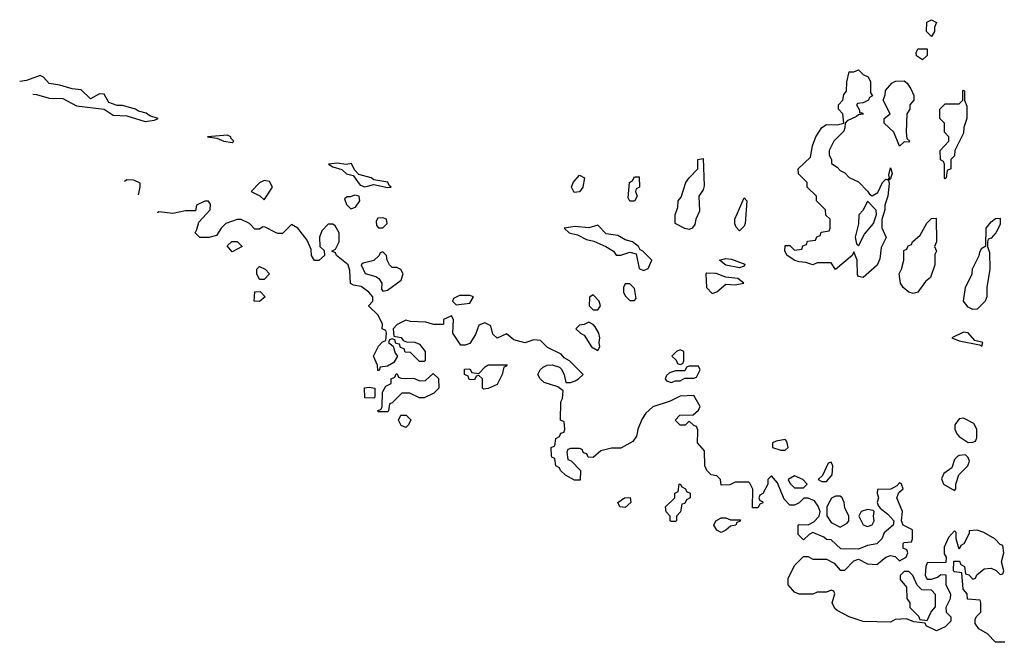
# Model space of a CAD drawing. Header units: inches. Extents: x 2789275 to 2951659, y 860290 to 1033804.
# Tile 43 of 256: x 2808881 to 2813188, y 1009078 to 1011802. Entities that reach past the tile are written whole.
import ezdxf

# ---------------------------------------------------------------- set-up
doc = ezdxf.new("R2010")
doc.units = ezdxf.units.IN
doc.header["$MEASUREMENT"] = 0
for name, color, linetype in [('C8001', 7, 'Continuous'), ('C8010', 7, 'Continuous'), ('C8011', 7, 'Continuous')]:
    doc.layers.add(name, color=color, linetype=linetype)

msp = doc.modelspace()

# ---------------------------------------------------------------- linework, layer by layer
at = {"layer": 'C8001', "color": 2, "elevation": 10}
for points in [[(2808970, 1011558.4), (2808910, 1011535.6), (2808880.8, 1011531.3)], [(2808937.9, 1011476.8), (2808954.9, 1011474.9), (2809010, 1011459.1), (2809070, 1011457.3), (2809130, 1011425.5), (2809250.7, 1011410.7), (2809290, 1011384), (2809350, 1011380.7), (2809430, 1011356), (2809470, 1011362), (2809486, 1011370), (2809450, 1011382), (2809433.4, 1011393.4), (2809401.2, 1011401.2), (2809388, 1011410), (2809330, 1011426), (2809307, 1011427), (2809270, 1011439.3), (2809250, 1011476), (2809230, 1011477), (2809190, 1011455.1), (2809150, 1011495.1), (2809110, 1011499.3), (2809055.9, 1011515.9), (2809010, 1011522.7), (2808985.2, 1011550), (2808970, 1011558.4)], [(2809400.3, 1011035.8), (2809408, 1011070), (2809407.3, 1011087.3), (2809380.4, 1011100.4), (2809350, 1011102), (2809338.8, 1011094.5)], [(2810000, 1010871.2), (2809954.6, 1010894.6), (2809944.7, 1010895.3), (2809930, 1010886), (2809910, 1010886), (2809886, 1010910), (2809850, 1010928), (2809832.7, 1010927.3), (2809782, 1010910), (2809762, 1010890), (2809742, 1010858), (2809708.4, 1010848.4), (2809668.4, 1010848.4), (2809648, 1010870), (2809656.4, 1010883.6), (2809664, 1010916), (2809714, 1010970), (2809715.3, 1010995.3), (2809707.3, 1011007.3), (2809690, 1011008), (2809654, 1010990), (2809650, 1010966), (2809606, 1010966), (2809550, 1010954), (2809490, 1010962), (2809483, 1010957)]]:
    msp.add_lwpolyline(points, dxfattribs=at)
for points in [[(2809790, 1011296.2), (2809702, 1011290), (2809743.6, 1011283.6), (2809774, 1011270), (2809810, 1011264.7), (2809818, 1011270), (2809804, 1011284), (2809804, 1011290)], [(2809950, 1011098), (2809930, 1011088), (2809894, 1011050), (2809931.6, 1011031.6), (2809950, 1011014), (2809986, 1011070), (2809973.6, 1011093.6)], [(2809810, 1010786), (2809788, 1010812), (2809808.4, 1010831.6), (2809831.6, 1010831.6), (2809854, 1010810)], [(2809930, 1010666), (2809918, 1010690), (2809918, 1010710), (2809930, 1010722), (2809954, 1010710), (2809974, 1010690), (2809950, 1010666)], [(2809930, 1010568.7), (2809906, 1010570), (2809910, 1010612), (2809932.7, 1010612.7), (2809954, 1010590)]]:
    msp.add_lwpolyline(points, close=True, dxfattribs=at)
at = {"layer": 'C8010', "color": 2, "elevation": 10}
for points in [[(2811583, 1010000), (2811579.6, 1009980.4), (2811563.6, 1009956.4), (2811510, 1009928), (2811470, 1009928), (2811423.6, 1009916.4), (2811390, 1009886), (2811367.3, 1009887.3), (2811362, 1009902), (2811347.3, 1009907.3), (2811342, 1009922), (2811330, 1009926), (2811290, 1009926), (2811278, 1009922), (2811274, 1009910), (2811278, 1009878), (2811292.7, 1009872.7), (2811334, 1009830), (2811332.7, 1009787.3), (2811307.3, 1009787.3), (2811268.9, 1009808.9), (2811246, 1009830), (2811242, 1009842), (2811226, 1009850), (2811222, 1009882), (2811210, 1009886), (2811207.3, 1009892.7), (2811206, 1009930), (2811222, 1009938), (2811226, 1009970), (2811242, 1009978), (2811247.3, 1009992.7), (2811262, 1009998), (2811262.7, 1010000)], [(2813190, 1009078), (2813150, 1009078), (2813114.6, 1009114.6), (2813076.4, 1009136.4), (2813060.4, 1009160.4), (2813060.4, 1009179.6), (2813067.3, 1009192.7), (2813086, 1009210), (2813086, 1009250), (2813082, 1009262), (2813027.3, 1009267.3), (2813026, 1009290), (2813008, 1009310), (2813002, 1009382), (2812970, 1009386), (2812966, 1009390), (2812967.3, 1009432.7), (2812992.7, 1009432.7), (2812998, 1009418), (2813014, 1009410), (2813018, 1009378), (2813032.7, 1009372.7), (2813050, 1009354), (2813062, 1009358), (2813067.3, 1009372.7), (2813100.4, 1009399.6), (2813130, 1009402), (2813152, 1009392), (2813170, 1009374), (2813182, 1009378), (2813186, 1009390), (2813175.3, 1009430), (2813186, 1009470), (2813182, 1009502), (2813170, 1009506), (2813146, 1009530), (2813098, 1009558), (2813070, 1009568.7), (2813034, 1009566), (2813034, 1009554), (2813011.6, 1009508.4), (2812998, 1009502), (2812990, 1009486), (2812978, 1009530), (2812978, 1009558), (2812970, 1009566), (2812943.6, 1009536.4), (2812925.4, 1009494.6), (2812924.7, 1009464.7), (2812934, 1009450), (2812932.7, 1009427.3), (2812850, 1009426), (2812844.7, 1009410), (2812842, 1009370), (2812850, 1009354), (2812870, 1009354), (2812896.4, 1009363.6), (2812910, 1009374), (2812932.7, 1009372.7), (2812932, 1009330), (2812952, 1009290), (2812951.6, 1009268.4), (2812932, 1009230), (2812934, 1009210), (2812954, 1009190), (2812954, 1009170), (2812930, 1009146), (2812891.1, 1009128.9), (2812846, 1009150), (2812842, 1009162), (2812792.7, 1009167.3), (2812760.4, 1009180.4), (2812710, 1009178), (2812690, 1009166), (2812570, 1009168.7), (2812509.3, 1009189.3), (2812456.5, 1009216.5), (2812446.3, 1009226.3), (2812435.3, 1009250), (2812446, 1009290), (2812442, 1009302), (2812430, 1009306), (2812410, 1009298), (2812370, 1009298), (2812350, 1009288), (2812290, 1009288), (2812270, 1009298), (2812242, 1009330), (2812243.1, 1009356.9), (2812270, 1009414), (2812310, 1009454), (2812330, 1009454), (2812350, 1009442), (2812410, 1009442), (2812443.6, 1009423.6), (2812470, 1009394), (2812490, 1009394), (2812530, 1009434), (2812550, 1009442), (2812590, 1009422), (2812630, 1009418), (2812669.1, 1009450.9), (2812690, 1009458), (2812710, 1009454), (2812730, 1009434), (2812758, 1009450), (2812766, 1009470), (2812762, 1009482), (2812746, 1009490), (2812746, 1009510), (2812750, 1009514), (2812782, 1009518), (2812786, 1009530), (2812786, 1009570), (2812746, 1009590), (2812738, 1009610), (2812742, 1009650), (2812718, 1009710), (2812727.3, 1009732.7), (2812746, 1009750), (2812738, 1009770), (2812730, 1009775.3), (2812718, 1009762), (2812692, 1009748), (2812634, 1009746), (2812632, 1009730), (2812638, 1009710), (2812631.3, 1009690), (2812636.9, 1009676.9), (2812644.7, 1009664.7), (2812678.5, 1009638.5), (2812704.7, 1009610), (2812702, 1009590), (2812662.8, 1009557.2), (2812652, 1009530), (2812630.9, 1009509.1), (2812590, 1009502), (2812550, 1009486), (2812472.7, 1009487.3), (2812430, 1009526), (2812410, 1009528), (2812398, 1009538), (2812350, 1009558), (2812334, 1009550), (2812310, 1009526), (2812286, 1009550), (2812286, 1009590), (2812290, 1009594), (2812330, 1009592), (2812354.6, 1009605.4), (2812378, 1009630), (2812382, 1009650), (2812374, 1009674), (2812357.2, 1009697.2), (2812330, 1009708.7), (2812311.6, 1009708.4), (2812290, 1009688), (2812270, 1009678), (2812250, 1009678), (2812224.7, 1009704.7), (2812196.4, 1009776.4), (2812170, 1009806), (2812154, 1009790), (2812154, 1009770), (2812131.6, 1009728.4), (2812118, 1009722), (2812114, 1009710), (2812118, 1009698), (2812130, 1009694), (2812131.6, 1009688.4), (2812118, 1009682), (2812110, 1009666), (2812086, 1009666), (2812087.3, 1009747.3), (2812074.6, 1009774.6), (2812070, 1009778), (2812010, 1009778), (2811987.3, 1009767.3), (2811950, 1009766), (2811946, 1009790), (2811930, 1009806), (2811906, 1009810), (2811886, 1009830), (2811878, 1009850), (2811876.4, 1009916.4), (2811846, 1009950), (2811847.2, 1010000)], [(2812976.2, 1010000), (2812981, 1009990), (2812990, 1009978), (2813030, 1009952), (2813050, 1009954), (2813062, 1009958), (2813067.3, 1009972.7), (2813067.8, 1010000)]]:
    msp.add_lwpolyline(points, dxfattribs=at)
for points in [[(2812230, 1009966), (2812190, 1009958), (2812174, 1009950), (2812174, 1009930), (2812210, 1009918), (2812230, 1009918), (2812242, 1009930), (2812236.4, 1009956.4)], [(2813018, 1009898), (2812990, 1009895.3), (2812982, 1009890), (2812970, 1009878), (2812958, 1009842), (2812923.5, 1009816.5), (2812912.7, 1009792.7), (2812922, 1009770), (2812970, 1009742), (2812975.3, 1009750), (2812975.3, 1009770), (2812988.7, 1009811.3), (2813028, 1009850), (2813035.3, 1009870), (2813030, 1009886)], [(2812430, 1009866), (2812418, 1009862), (2812392, 1009808), (2812374, 1009790), (2812390, 1009782), (2812410, 1009782), (2812435.3, 1009810), (2812438, 1009850)], [(2812270, 1009806), (2812242, 1009790), (2812250, 1009774), (2812270, 1009754), (2812310, 1009754), (2812326, 1009770), (2812306, 1009790)], [(2811730, 1009606), (2811726, 1009610), (2811726, 1009630), (2811708.4, 1009648.4), (2811706, 1009670), (2811746, 1009710), (2811746, 1009730), (2811762, 1009738), (2811766, 1009770), (2811770, 1009772), (2811778, 1009758), (2811794, 1009750), (2811798, 1009738), (2811814, 1009730), (2811814, 1009710), (2811798, 1009702), (2811790, 1009686), (2811778, 1009682), (2811771.6, 1009648.4), (2811754, 1009630), (2811754, 1009610), (2811750, 1009606)], [(2811530, 1009668), (2811506, 1009670), (2811498, 1009690), (2811526, 1009710), (2811551.6, 1009711.6), (2811554, 1009690)], [(2812470, 1009718), (2812450, 1009718), (2812431.6, 1009708.4), (2812416.9, 1009683.1), (2812411.1, 1009668.9), (2812411.1, 1009631.1), (2812430, 1009602), (2812470, 1009582), (2812500.4, 1009599.6), (2812508, 1009610), (2812508, 1009630), (2812490, 1009666), (2812488, 1009690), (2812478, 1009710)], [(2812590, 1009659), (2812562, 1009650), (2812551.3, 1009630), (2812570, 1009592), (2812590, 1009584.7), (2812610, 1009592), (2812619, 1009610), (2812615.3, 1009630), (2812618, 1009650), (2812614.6, 1009654.6)], [(2811990, 1009614), (2812034, 1009614), (2812032.7, 1009607.3), (2812018, 1009602), (2812014, 1009590), (2811990, 1009586), (2811970, 1009568), (2811950, 1009558), (2811930, 1009568), (2811918, 1009590), (2811926, 1009610), (2811950, 1009622), (2811970, 1009622)], [(2812770, 1009388), (2812750, 1009388), (2812732, 1009370), (2812732.7, 1009352.7), (2812759.6, 1009319.6), (2812762, 1009270), (2812774, 1009250), (2812774, 1009230), (2812812.7, 1009192.7), (2812818, 1009178), (2812850, 1009174), (2812868.4, 1009211.6), (2812887.3, 1009232.7), (2812887.3, 1009287.3), (2812870, 1009306), (2812827.3, 1009307.3), (2812807.3, 1009327.3), (2812788, 1009370)]]:
    msp.add_lwpolyline(points, close=True, dxfattribs=at)
at = {"layer": 'C8011', "color": 2}
for points, elevation in [([(2812870, 1011728), (2812848, 1011750), (2812848.4, 1011791.6), (2812870, 1011802), (2812892, 1011790), (2812882, 1011770), (2812882, 1011750)], 6), ([(2812830, 1011626), (2812804, 1011644), (2812803.1, 1011656.9), (2812810, 1011674), (2812850, 1011674), (2812850, 1011646)], 6), ([(2812554, 1011394), (2812566, 1011394), (2812571.6, 1011388.4), (2812550, 1011386), (2812542, 1011378), (2812501, 1011359), (2812492, 1011350), (2812491.1, 1011328.9), (2812485.4, 1011314.6), (2812442, 1011270), (2812422, 1011230), (2812422, 1011210), (2812432, 1011190), (2812432.7, 1011172.7), (2812456.9, 1011156.9), (2812470, 1011142), (2812490, 1011132), (2812510, 1011112), (2812550, 1011092), (2812590, 1011052), (2812598, 1011038), (2812610, 1011031.3), (2812634.6, 1011045.4), (2812655.3, 1011090), (2812670, 1011104.7), (2812678, 1011102), (2812686, 1011110), (2812683.1, 1011123.1), (2812690, 1011154), (2812698, 1011130), (2812690, 1011106), (2812682, 1011098), (2812684.7, 1011084.7), (2812678, 1011030), (2812666, 1010990), (2812666, 1010970), (2812651.6, 1010928.4), (2812651.6, 1010891.6), (2812671.6, 1010848.4), (2812650, 1010806), (2812643.6, 1010756.4), (2812631.3, 1010728.7), (2812570, 1010674), (2812550, 1010678), (2812546, 1010686), (2812544, 1010750), (2812530, 1010786), (2812522, 1010770), (2812450, 1010708.7), (2812430, 1010738), (2812370, 1010738), (2812350, 1010729.3), (2812320.4, 1010740.4), (2812290, 1010742), (2812271.6, 1010748.4), (2812238, 1010770), (2812228, 1010790), (2812230, 1010814), (2812250, 1010814), (2812270, 1010794), (2812302, 1010798), (2812307.3, 1010812.7), (2812322, 1010818), (2812327.3, 1010832.7), (2812362, 1010838), (2812367.3, 1010852.7), (2812382, 1010858), (2812387.3, 1010872.7), (2812422, 1010878), (2812426, 1010890), (2812426, 1010930), (2812407.3, 1010947.3), (2812406, 1010970), (2812366, 1011010), (2812366, 1011030), (2812326, 1011070), (2812326, 1011090), (2812287.3, 1011127.3), (2812286, 1011150), (2812339.5, 1011200.5), (2812349.6, 1011250), (2812363.6, 1011290), (2812390, 1011330.6), (2812410, 1011344), (2812457.5, 1011342.5), (2812486, 1011350), (2812481.2, 1011390), (2812462, 1011410), (2812462, 1011430), (2812482, 1011450), (2812485.6, 1011474.4), (2812498, 1011490), (2812499, 1011530), (2812510, 1011574), (2812530, 1011574), (2812550, 1011582), (2812570, 1011562), (2812592.7, 1011552.7), (2812602, 1011530), (2812602, 1011482), (2812611.6, 1011468.4), (2812598, 1011462), (2812594, 1011450), (2812570, 1011438), (2812545.4, 1011434.6), (2812542, 1011430), (2812554, 1011406)], 6), ([(2812770, 1011266), (2812750, 1011268), (2812730, 1011248), (2812705.2, 1011310), (2812662, 1011350), (2812662, 1011370), (2812688, 1011390), (2812658, 1011450), (2812667.3, 1011472.7), (2812668.4, 1011491.6), (2812696.4, 1011523.6), (2812712.7, 1011532.7), (2812750, 1011534), (2812763.6, 1011523.6), (2812779.6, 1011499.6), (2812792, 1011470), (2812792, 1011450), (2812774, 1011430), (2812774, 1011410), (2812762, 1011390), (2812758, 1011310), (2812762, 1011282), (2812774, 1011270)], 6), ([(2812930, 1011106), (2812926, 1011110), (2812926, 1011170), (2812922, 1011182), (2812908.4, 1011188.4), (2812908, 1011230), (2812946, 1011270), (2812946, 1011290), (2812926, 1011310), (2812926, 1011350), (2812906, 1011370), (2812906, 1011410), (2812930, 1011434), (2812990, 1011434), (2813006, 1011450), (2813006, 1011490), (2813010, 1011494), (2813014, 1011490), (2813014, 1011450), (2813023.6, 1011423.6), (2813024.7, 1011370), (2813011.3, 1011330), (2813010, 1011306), (2812972, 1011230), (2812970, 1011206), (2812954, 1011190), (2812954, 1011150), (2812938, 1011142), (2812934, 1011110)], 6), ([(2810270, 1011174.5), (2810232, 1011170), (2810250, 1011158), (2810290, 1011146), (2810310, 1011127.7), (2810339.8, 1011119.8), (2810370, 1011078), (2810390, 1011071.3), (2810430, 1011081), (2810490, 1011067.3), (2810506, 1011070), (2810496.4, 1011076.4), (2810491.4, 1011091.4), (2810430, 1011102), (2810418, 1011110), (2810364, 1011124), (2810344.7, 1011144.7), (2810332.5, 1011172.5), (2810308.4, 1011168.4)], 10), ([(2811810, 1010884), (2811790, 1010889), (2811748.7, 1010910), (2811748.7, 1010950), (2811760.4, 1010979.6), (2811762, 1011010), (2811774, 1011026), (2811795.3, 1011090), (2811808.7, 1011110), (2811848, 1011150), (2811848, 1011190), (2811870, 1011194), (2811875.3, 1011075.3), (2811870, 1011058), (2811851.3, 1011030), (2811855.3, 1010964.7), (2811838, 1010930), (2811834.4, 1010905.6), (2811822, 1010890)], 6), ([(2811306, 1011046), (2811295.3, 1011070), (2811302, 1011090), (2811330, 1011122), (2811352, 1011110), (2811344.7, 1011070), (2811330, 1011049)], 6), ([(2811550, 1011008), (2811543.1, 1011023.1), (2811548, 1011090), (2811562, 1011098), (2811570, 1011114), (2811590, 1011114), (2811592, 1011070), (2811578, 1011062), (2811574, 1011050), (2811582, 1011030), (2811570, 1011008)], 6), ([(2810345.4, 1011034.6), (2810327.3, 1011027.3), (2810312.7, 1011027.3), (2810302, 1011018), (2810310, 1010994), (2810330, 1010974), (2810350, 1010982), (2810368, 1011010), (2810366, 1011030)], 10), ([(2812030, 1010878), (2812014.6, 1010894.6), (2812009.3, 1010909.3), (2812009.2, 1010930), (2812050, 1011022), (2812062, 1011010), (2812054.8, 1010910), (2812050, 1010898)], 6), ([(2812590, 1011008), (2812570.9, 1010969.1), (2812551.3, 1010948.7), (2812550.8, 1010909.2), (2812536, 1010850), (2812541, 1010821), (2812550, 1010812), (2812576.5, 1010863.5), (2812615.3, 1010910), (2812628.7, 1010950), (2812628, 1010968)], 6), ([(2810470, 1010935.3), (2810446.8, 1010933.2), (2810439.6, 1010920.4), (2810442, 1010902), (2810450, 1010892), (2810470, 1010892), (2810488, 1010910), (2810486, 1010930)], 10), ([(2812790, 1010603.7), (2812770, 1010609.5), (2812745.2, 1010630), (2812734, 1010650), (2812728, 1010690), (2812738, 1010710), (2812748, 1010750), (2812748, 1010792), (2812762, 1010798), (2812767.3, 1010812.7), (2812782, 1010818), (2812786, 1010830), (2812820.4, 1010859.6), (2812848.9, 1010911.1), (2812870, 1010932), (2812890, 1010934), (2812892, 1010830), (2812882, 1010810), (2812892, 1010790), (2812884.7, 1010775.3), (2812884.7, 1010730), (2812865.4, 1010674.6), (2812843.5, 1010656.5), (2812810, 1010609.2)], 6), ([(2813050, 1010534), (2813030, 1010544), (2813009, 1010570), (2813018, 1010630), (2813048, 1010690), (2813048.4, 1010711.6), (2813078, 1010770), (2813082, 1010790), (2813090, 1010802), (2813107.3, 1010812.7), (2813108.7, 1010890), (2813130, 1010918), (2813150, 1010932), (2813170, 1010934), (2813170, 1010906), (2813151.3, 1010870), (2813130, 1010846), (2813118, 1010842), (2813114, 1010830), (2813114, 1010810), (2813123.6, 1010783.6), (2813124.7, 1010710), (2813111.3, 1010630), (2813112, 1010590), (2813104.7, 1010570), (2813070, 1010535.3)], 6), ([(2811410, 1010902.7), (2811370, 1010891.6), (2811310, 1010897.6), (2811262, 1010890), (2811284.7, 1010870), (2811320.4, 1010860.4), (2811360.3, 1010840.3), (2811392.4, 1010832.4), (2811444.7, 1010810), (2811478, 1010790), (2811490, 1010772), (2811510, 1010771.3), (2811550, 1010784.7), (2811578, 1010778), (2811590, 1010714), (2811610, 1010704.7), (2811630, 1010714), (2811646, 1010750), (2811606, 1010790), (2811594.6, 1010794.6), (2811588, 1010810), (2811562, 1010830), (2811530, 1010838.4), (2811497.4, 1010857.4), (2811445.7, 1010865.7)], 10), ([(2810470, 1010786), (2810458, 1010782), (2810454, 1010770), (2810430, 1010748), (2810383.6, 1010736.4), (2810374, 1010730), (2810391.6, 1010691.6), (2810438.8, 1010678.8), (2810452, 1010670), (2810464.7, 1010650), (2810463.6, 1010623.6), (2810470, 1010614), (2810490, 1010618), (2810550, 1010662), (2810558, 1010690), (2810548.4, 1010708.4), (2810530, 1010718), (2810510, 1010718), (2810498, 1010730), (2810488, 1010750), (2810486, 1010770)], 10), ([(2812030, 1010716), (2811970, 1010728.7), (2811942, 1010750), (2811970, 1010757.6), (2811994.7, 1010754.7), (2812052.2, 1010732.2), (2812050, 1010724)], 6), ([(2811886.4, 1010693.6), (2811882, 1010690), (2811884.7, 1010630), (2811910, 1010604.7), (2811930, 1010611.3), (2811970, 1010644.7), (2812010, 1010642), (2812048, 1010650), (2812022, 1010670), (2811970, 1010675.1), (2811928.2, 1010691.8)], 10), ([(2811550, 1010646), (2811530, 1010646), (2811522, 1010630), (2811522, 1010610), (2811530, 1010594), (2811550, 1010574), (2811570, 1010574), (2811578, 1010582), (2811570, 1010626)], 10), ([(2810850, 1010595.3), (2810804.7, 1010595.3), (2810778, 1010582), (2810774, 1010570), (2810790, 1010554), (2810850, 1010562), (2810866, 1010590)], 10), ([(2811390, 1010598), (2811372.7, 1010587.3), (2811372, 1010550), (2811390, 1010532), (2811410, 1010532), (2811422, 1010550), (2811415.3, 1010570)], 10), ([(2811370, 1010478), (2811350, 1010468), (2811330, 1010466), (2811314, 1010450), (2811334, 1010430), (2811350, 1010422), (2811382, 1010370), (2811410, 1010354), (2811418, 1010370), (2811415.3, 1010390), (2811419, 1010410), (2811414, 1010430), (2811398.6, 1010458.6), (2811390, 1010468.7)], 10), ([(2813010, 1010434.5), (2812958, 1010410), (2812990, 1010397.3), (2813079.8, 1010379.8), (2813090, 1010374), (2813094, 1010390), (2813059, 1010399), (2813030, 1010432)], 10), ([(2811770, 1010358), (2811754, 1010350), (2811734, 1010330), (2811752.7, 1010312.7), (2811758, 1010298), (2811770, 1010294), (2811782, 1010298), (2811786, 1010310), (2811786, 1010350)], 10), ([(2810910, 1010186), (2810906, 1010190), (2810906, 1010230), (2810890, 1010246), (2810878, 1010242), (2810870, 1010226), (2810847.3, 1010227.3), (2810842, 1010242), (2810826, 1010250), (2810827.3, 1010272.7), (2810850, 1010274), (2810858, 1010258), (2810890, 1010254), (2810916.4, 1010283.6), (2810930, 1010292), (2811012.7, 1010292.7), (2811010, 1010286), (2810998, 1010282), (2810992, 1010250), (2810970, 1010206), (2810930, 1010188)], 10), ([(2811850, 1010286), (2811810, 1010286), (2811798, 1010282), (2811790, 1010266), (2811750, 1010266), (2811723.6, 1010256.4), (2811710, 1010246), (2811704.7, 1010230), (2811710, 1010222), (2811730, 1010214), (2811750, 1010222), (2811770, 1010222), (2811790, 1010234), (2811830, 1010234), (2811842, 1010238), (2811858, 1010270)], 10), ([(2810630, 1010148), (2810587.3, 1010167.3), (2810552.7, 1010167.3), (2810510, 1010126), (2810498, 1010122), (2810494, 1010090), (2810490, 1010086), (2810450, 1010086), (2810446, 1010090), (2810462, 1010098), (2810466, 1010110), (2810467.3, 1010172.7), (2810482, 1010198), (2810506, 1010210), (2810506, 1010230), (2810522, 1010238), (2810527.3, 1010252.7), (2810532.7, 1010252.7), (2810538, 1010238), (2810550, 1010234), (2810607.3, 1010232.7), (2810630, 1010222), (2810656.4, 1010223.6), (2810690, 1010254), (2810712.7, 1010232.7), (2810714, 1010190), (2810692.7, 1010167.3), (2810650, 1010148)], 10), ([(2810430, 1010146), (2810390, 1010148), (2810388.9, 1010191.1), (2810410, 1010194), (2810434, 1010190), (2810434, 1010150)], 10), ([(2810570, 1010018), (2810550, 1010026), (2810538, 1010050), (2810548, 1010072), (2810571.6, 1010071.6), (2810591.6, 1010051.6), (2810582, 1010030)], 10)]:
    msp.add_lwpolyline(points, close=True, dxfattribs=dict(at, elevation=elevation))
at = {"layer": 'C8011', "color": 2, "elevation": 10}
for points in [[(2811262.7, 1010000), (2811266, 1010010), (2811262, 1010042), (2811246, 1010050), (2811248, 1010130), (2811254.6, 1010145.4), (2811258, 1010178), (2811235.3, 1010195.3), (2811174.6, 1010214.6), (2811158, 1010230), (2811148, 1010250), (2811158, 1010270), (2811170, 1010282), (2811188.9, 1010291.1), (2811210, 1010292), (2811242, 1010282), (2811250, 1010274), (2811262, 1010250), (2811270, 1010214), (2811290, 1010214), (2811310, 1010222), (2811326, 1010230), (2811346, 1010250), (2811286, 1010310), (2811263.1, 1010323.1), (2811250, 1010338), (2811190, 1010368), (2811159, 1010399), (2811130, 1010402), (2811090, 1010388), (2811042, 1010402), (2811010, 1010428), (2810968.9, 1010408.9), (2810950, 1010426), (2810942, 1010462), (2810915.3, 1010475.3), (2810890, 1010466), (2810875.3, 1010424.7), (2810850, 1010386), (2810830, 1010378), (2810810, 1010378), (2810775.3, 1010430), (2810778, 1010490), (2810770, 1010506), (2810734, 1010490), (2810734, 1010470), (2810730, 1010468), (2810691.3, 1010468.7), (2810658, 1010478), (2810590, 1010482), (2810570, 1010488), (2810531.6, 1010468.4), (2810514, 1010450), (2810518, 1010418), (2810550, 1010412), (2810558, 1010398), (2810572.7, 1010392.7), (2810610, 1010391.3), (2810630, 1010382), (2810654, 1010350), (2810654, 1010310), (2810650, 1010306), (2810630, 1010306), (2810590, 1010346), (2810567.3, 1010347.3), (2810562, 1010362), (2810547.3, 1010367.3), (2810542, 1010382), (2810526, 1010386), (2810522, 1010402), (2810510, 1010406), (2810498, 1010402), (2810494, 1010390), (2810514, 1010374), (2810523.6, 1010343.6), (2810534, 1010330), (2810518, 1010302), (2810490, 1010286), (2810458, 1010282), (2810452.7, 1010267.3), (2810447.3, 1010267.3), (2810446, 1010290), (2810428, 1010330), (2810450, 1010374), (2810467.3, 1010392.7), (2810482, 1010398), (2810486, 1010430), (2810482, 1010442), (2810466, 1010450), (2810468, 1010470), (2810448.9, 1010508.9), (2810408.4, 1010548.4), (2810408.4, 1010551.6), (2810426, 1010570), (2810426, 1010590), (2810408, 1010610), (2810374, 1010634), (2810340.4, 1010640.4), (2810328, 1010648), (2810324.7, 1010704.7), (2810318, 1010730), (2810266, 1010770), (2810262, 1010782), (2810246, 1010790), (2810262, 1010798), (2810278, 1010830), (2810278, 1010870), (2810260.4, 1010900.4), (2810250, 1010908), (2810230, 1010908), (2810202, 1010878), (2810192, 1010850), (2810194, 1010810), (2810212.7, 1010792.7), (2810214, 1010770), (2810190, 1010748), (2810170, 1010748), (2810158, 1010770), (2810156.4, 1010796.4), (2810138, 1010838), (2810098, 1010890), (2810070, 1010906), (2810030, 1010866), (2810010, 1010866), (2810000, 1010871.2)], [(2811847.2, 1010000), (2811847.3, 1010007.3), (2811842, 1010022), (2811830, 1010026), (2811810, 1010046), (2811791.3, 1010028.7), (2811770, 1010028), (2811748, 1010050), (2811768.4, 1010071.6), (2811827.3, 1010072.7), (2811850, 1010094), (2811858, 1010110), (2811830, 1010158), (2811770, 1010155.3), (2811726.4, 1010133.6), (2811650, 1010108), (2811619.6, 1010080.4), (2811603.6, 1010056.4), (2811584.7, 1010010), (2811583, 1010000)], [(2813067.8, 1010000), (2813068, 1010010), (2813055.3, 1010035.3), (2813010, 1010058), (2812990, 1010055.3), (2812971.3, 1010030), (2812971.3, 1010010), (2812976.2, 1010000)]]:
    msp.add_lwpolyline(points, dxfattribs=at)

doc.saveas('drawing.dxf')
